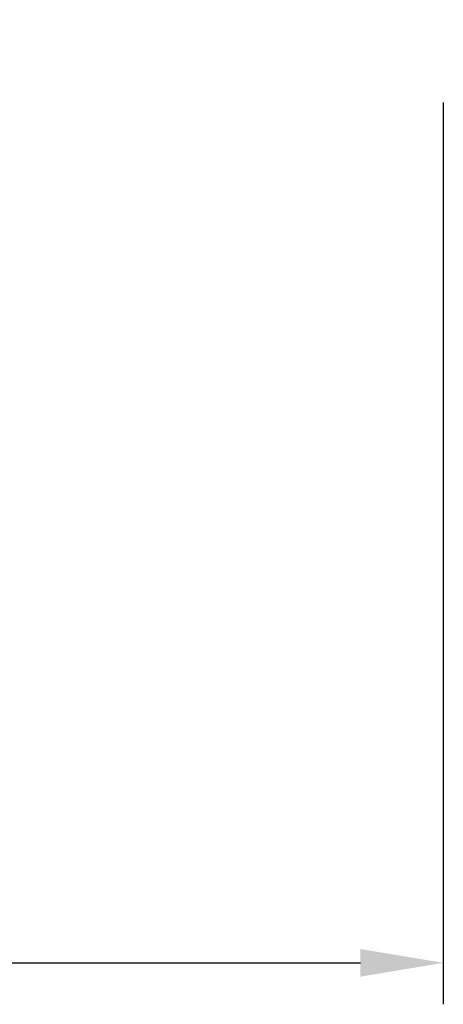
# Model space of a CAD drawing. Header units: millimetres. Extents: x 6394 to 7394, y -4769 to -3769.
# Tile 36 of 43: x 7191 to 7222, y -4578 to -4507. Entities that reach past the tile are written whole.
import ezdxf

# ---------------------------------------------------------------- set-up
doc = ezdxf.new("R2010")
doc.units = ezdxf.units.MM
doc.layers.add('ROXX_NEOmini_Barndoor', color=7, linetype='Continuous', true_color=0x000000)
doc.dimstyles.get("Standard").update_dxf_attribs({"dimscale": 10, "dimtxt": 2.5, "dimasz": 3, "dimexe": 1, "dimexo": 0.5, "dimgap": 0.8, "dimtad": 1, "dimtoh": 1, "dimdec": 1, "dimzin": 1, "dimdsep": 46, "dimtxsty": 'Standard', "dimblk": 'OPEN90', "dimcen": 2.5, "dimadec": 1, "dimazin": 1, "dimtfac": 1, "dimtdec": 4, "dimtix": 1, "dimtofl": 0, "dimtmove": 1, "dimatfit": 3, "dimldrblk": 'OPEN90', "dimfxl": 1, "dimtolj": 1, "dimtzin": 1, "dimarcsym": 0})

# ---------------------------------------------------------------- blocks, each defined once
blk = doc.blocks.new('*D4')
at = {"layer": 'Defpoints', "color": 0}
for p in [(6930.663, -4506.908), (7222.163, -4506.908), (7222.163, -4575.188)]:
    blk.add_point(p, dxfattribs=at)
at = {"layer": 'ROXX_NEOmini_Barndoor', "color": 0, "lineweight": -2}
for p, q in [((6930.663, -4512.909), (6930.663, -4578.189)), ((7222.163, -4512.909), (7222.163, -4578.189)), ((6936.664, -4575.188), (7216.162, -4575.188))]:
    blk.add_line(p, q, dxfattribs=at)
at = {"layer": 'ROXX_NEOmini_Barndoor', "color": 0}
for points in [[(6936.664, -4574.188), (6936.664, -4576.188), (6930.663, -4575.188)], [(7216.162, -4576.188), (7216.162, -4574.188), (7222.163, -4575.188)]]:
    blk.add_solid(points, dxfattribs=at)
at = {"layer": 'ROXX_NEOmini_Barndoor', "color": 0, "insert": (7076.413, -4568.287), "char_height": 9.0015, "attachment_point": 5}
blk.add_mtext('\\A1;291.5', dxfattribs=at)

msp = doc.modelspace()

# ---------------------------------------------------------------- dimensions: what is measured, and where the dimension line sits
at = {"layer": 'ROXX_NEOmini_Barndoor', "color": 5, "true_color": 0x0000ff}
dim = msp.add_linear_dim(base=(7222.163, -4575.188), p1=(6930.663, -4506.908), p2=(7222.163, -4506.908), dimstyle='Standard', override={"dimscale": 3.0005, "dimtxt": 3, "dimasz": 2, "dimexe": 1, "dimexo": 2, "dimgap": 0.8, "dimtad": 1, "dimtih": 0, "dimtoh": 0, "dimdec": 1, "dimlfac": 1, "dimzin": 1, "dimtxsty": 'Standard', "dimsah": 0, "dimcen": 2.5, "dimadec": 1, "dimazin": 1, "dimtix": 0, "dimtmove": 0, "dimtzin": 1}, dxfattribs=at)
dim.commit()
dim.dimension.update_dxf_attribs({"geometry": '*D4', "text_midpoint": (7076.413, -4568.287)})

doc.saveas('drawing.dxf')
